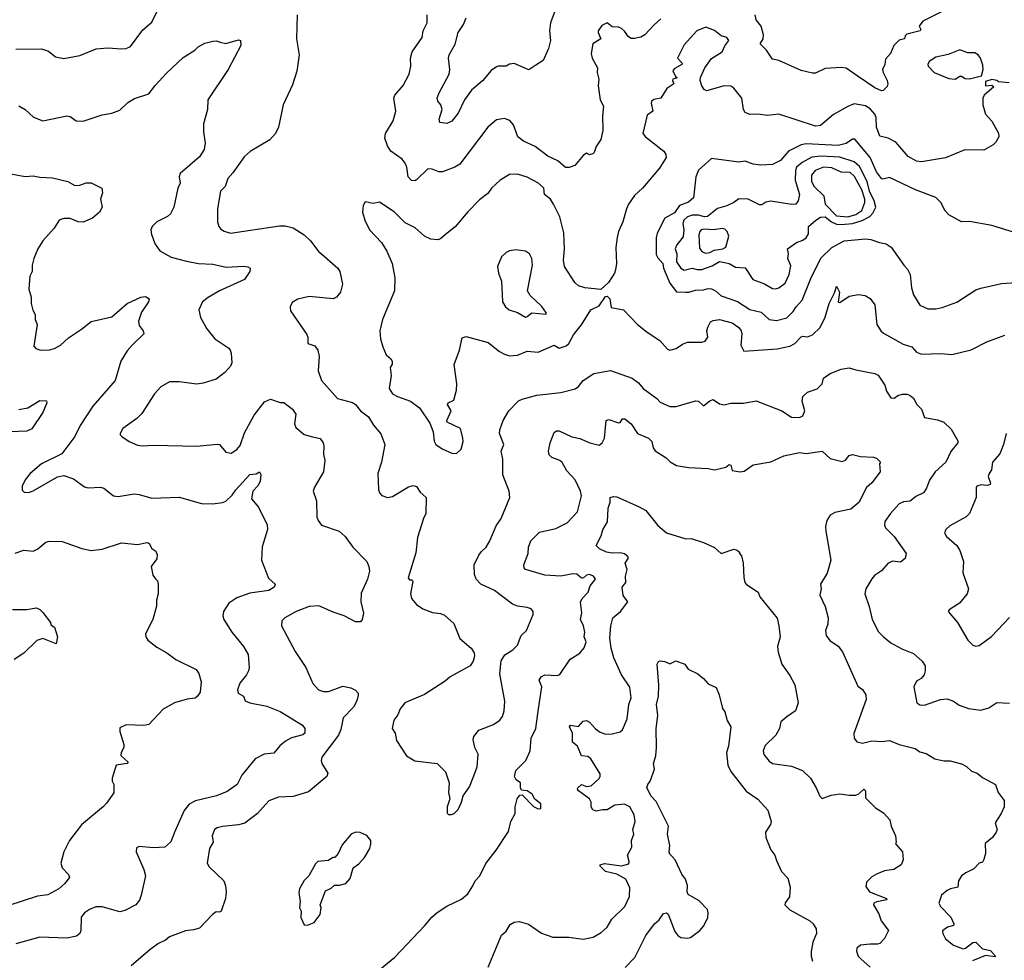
# Model space of a CAD drawing. Extents: x 1863118 to 1989590, y 394482 to 532474.
# Tile 191 of 215: x 1956500 to 1962642, y 493188 to 499055. Entities that reach past the tile are written whole.
import ezdxf

# ---------------------------------------------------------------- set-up
doc = ezdxf.new("R2010")
doc.units = 0

msp = doc.modelspace()

# ---------------------------------------------------------------- linework, layer by layer
at = {"layer": '0CON20XD'}
for points in [[(1956475, 498870.6), (1956635, 498873.8), (1956679.1, 498859.1), (1956723.7, 498823.7), (1956775, 498812.2), (1956875, 498831.9), (1956977, 498873), (1957049.4, 498880.6), (1957135, 498872.5), (1957164.1, 498875.9), (1957191.7, 498888.3), (1957268.1, 498991.9), (1957325, 499040), (1957356, 499105)], [(1959844.6, 499125.4), (1959811.4, 499035), (1959805.8, 498985), (1959812, 498925), (1959798, 498875), (1959765, 498800), (1959712.9, 498767.1), (1959675, 498742), (1959585, 498781.9), (1959555, 498778), (1959534.2, 498765.8), (1959485, 498765.8), (1959475, 498760.8), (1959441.7, 498738.3), (1959387, 498673), (1959319.1, 498615), (1959275.4, 498555), (1959235, 498472.5), (1959195, 498422.5), (1959165, 498407.5), (1959120, 498415), (1959117.5, 498435), (1959135.6, 498495.6), (1959128, 498525), (1959107.3, 498547.3), (1959104.3, 498565), (1959114.6, 498595.4), (1959178.1, 498715), (1959183.1, 498745), (1959174.4, 498815), (1959178.6, 498835), (1959217, 498903), (1959235.8, 498975), (1959267.8, 499025), (1959285, 499066)], [(1962250.8, 499105), (1962133.1, 499046.9), (1962110, 499015), (1962121.2, 498995), (1962117.5, 498985), (1962033.8, 498965), (1962023.3, 498955), (1962020, 498935), (1961985, 498927.5), (1961952.9, 498895), (1961932, 498845), (1961901.4, 498808.6), (1961896.2, 498775), (1961882.9, 498745), (1961885.6, 498725), (1961912, 498675), (1961916, 498655), (1961910.5, 498639.5), (1961885.8, 498614.2), (1961875, 498612), (1961835, 498630.5), (1961725, 498704.6), (1961655, 498753.1), (1961625, 498757.3), (1961525, 498751.8), (1961465, 498722), (1961445, 498722), (1961375, 498738), (1961235, 498801.2), (1961195, 498810), (1961159.2, 498865), (1961120, 498905), (1961137.5, 498935), (1961140.3, 498960.3), (1961124.5, 499014.5), (1961093.3, 499055), (1961088.8, 499085)], [(1958231.4, 499085), (1958226.2, 498935), (1958244, 498835), (1958229.2, 498735), (1958201.1, 498648.9), (1958142.9, 498525), (1958114.2, 498385.8), (1958095.5, 498344.5), (1958061.2, 498305), (1957936.8, 498233.2), (1957900.2, 498199.8), (1957829.8, 498100.2), (1957798.1, 498065), (1957782.2, 498015), (1957753.1, 497985), (1957734.2, 497875), (1957734.2, 497794.2), (1957741.2, 497765), (1957755, 497748.8), (1957775, 497736), (1957815, 497724.3), (1958120.9, 497769.1), (1958155, 497768.6), (1958205, 497757.1), (1958275, 497714.2), (1958314.2, 497675), (1958365, 497608), (1958383.7, 497593.7), (1958485, 497506), (1958498, 497485), (1958512.9, 497405), (1958502, 497355), (1958475.6, 497324.4), (1958455, 497314.2), (1958305, 497329.2), (1958235, 497311.2), (1958199.5, 497290.5), (1958186.2, 497265), (1958189.5, 497239.5), (1958290.7, 497090.7), (1958296.7, 497075), (1958296.4, 497036.4), (1958340.5, 497020.5), (1958358.8, 496995), (1958368.8, 496955), (1958361.2, 496865), (1958382, 496805), (1958482.4, 496692.4), (1958575, 496666.7), (1958594, 496655), (1958625, 496616.2), (1958675, 496579.2), (1958706.7, 496526.7), (1958752.1, 496472.1), (1958777.5, 496405), (1958755.9, 496295.9), (1958734.4, 496225), (1958738, 496125), (1958744, 496105), (1958758.3, 496088.3), (1958794.3, 496074.3), (1958825, 496081.1), (1958925, 496142), (1958955, 496150), (1958975, 496143.3), (1958997.3, 496107.3), (1959036, 496075), (1959034.2, 495975.8), (1959019.2, 495945), (1958982.5, 495825), (1958970.3, 495729.7), (1958924, 495575), (1958931.2, 495561.2), (1958945, 495562.5), (1958953, 495553), (1958936.9, 495475), (1958944.2, 495445), (1958975, 495408), (1959015, 495380), (1959075, 495358.6), (1959125, 495352.5), (1959150.3, 495340.3), (1959208.8, 495288.8), (1959246.2, 495195), (1959315.7, 495135.7), (1959335.6, 495105.6), (1959337.5, 495085), (1959328.8, 495055), (1959310, 495025), (1959185, 494955.8), (1959155, 494929.2), (1959025, 494846), (1958903.3, 494795), (1958872.7, 494757.3), (1958859.7, 494720.3), (1958834.1, 494685.9), (1958823.8, 494635), (1958841.2, 494605), (1958850.3, 494560.3), (1958913.2, 494463.2), (1958965, 494432), (1959105, 494416.2), (1959156.7, 494365), (1959178.8, 494295), (1959174, 494235), (1959183.3, 494195), (1959166.7, 494145), (1959167, 494107), (1959175, 494097.5), (1959193, 494097), (1959210, 494105), (1959235, 494130), (1959256.2, 494175), (1959266.1, 494213.9), (1959305, 494270), (1959331.9, 494338.1), (1959352.9, 494395), (1959360.8, 494475), (1959338.8, 494515), (1959328, 494565), (1959332, 494585), (1959365, 494624), (1959455, 494659.2), (1959495, 494685.8), (1959511.7, 494708.3), (1959523.1, 494745), (1959525.6, 494805), (1959495.8, 494975), (1959502.7, 495057.3), (1959525.6, 495094.4), (1959575.4, 495124.6), (1959604.4, 495155), (1959628.5, 495215), (1959660.8, 495245), (1959703.8, 495345), (1959703.3, 495365), (1959690.5, 495380.5), (1959665, 495390), (1959605, 495397.5), (1959575, 495410), (1959462.5, 495495), (1959376, 495535), (1959347.5, 495565), (1959336.9, 495595), (1959334.3, 495655), (1959363.6, 495716.4), (1959381.5, 495738.5), (1959409.2, 495765), (1959432.5, 495805), (1959472.6, 495897.4), (1959503.5, 495945), (1959557.1, 496075), (1959554.3, 496115), (1959514.2, 496215.8), (1959513.1, 496315), (1959502.5, 496365), (1959520, 496405), (1959492.9, 496475), (1959495, 496497.5), (1959516.2, 496555), (1959551.2, 496615), (1959612.1, 496677.9), (1959635, 496689.2), (1959725, 496712.9), (1959875, 496730.6), (1959965, 496752.9), (1959985, 496766.9), (1960015, 496804.4), (1960081.5, 496848.5), (1960185, 496866.7), (1960319.6, 496819.6), (1960359.4, 496789.4), (1960390, 496755), (1960475, 496693.1), (1960495, 496669.2), (1960555, 496642.2), (1960595, 496643.3), (1960715, 496678.8), (1960735, 496676.7), (1960765, 496646.7), (1960805, 496678.8), (1960825, 496686), (1960865, 496660), (1960895, 496652.9), (1960935, 496662.9), (1961015, 496662.9), (1961095, 496678.1), (1961255, 496615.8), (1961315, 496576.9), (1961365, 496574.6), (1961385.3, 496584.7), (1961397.8, 496615), (1961380, 496675), (1961386, 496705), (1961415, 496731.2), (1961475, 496752.5), (1961506.7, 496785), (1961515, 496820), (1961555, 496848), (1961625, 496876.2), (1961675, 496884.3), (1961715, 496870.8), (1961835, 496847.5), (1961855, 496838)], [(1960498.9, 499061.1), (1960456.9, 499023.1), (1960399.1, 498960.9), (1960375, 498946.9), (1960335, 498937.5), (1960315, 498938), (1960298.3, 498948.3), (1960273.7, 498983.7), (1960255, 498999.4), (1960235, 499008.9), (1960195, 499011.4), (1960165, 499036), (1960131.3, 499018.7), (1960109.2, 498985), (1960107.5, 498975), (1960124.2, 498935), (1960074.4, 498905), (1960064.4, 498845), (1960071.5, 498815), (1960104.2, 498755), (1960102, 498725), (1960112.5, 498685), (1960108, 498645), (1960120, 498555), (1960141.2, 498515), (1960135.8, 498455), (1960138, 498365), (1960125, 498307.5), (1960096.7, 498265), (1960083.6, 498226.4), (1960075, 498217.5), (1960055, 498212.5), (1960035, 498222.5), (1960015, 498207.5), (1959963.2, 498146.8), (1959926.7, 498133.3), (1959905, 498133.3), (1959855.8, 498175), (1959795, 498203.8), (1959714.7, 498264.8), (1959642.5, 498297.5), (1959607.8, 498325), (1959579.3, 498399.3), (1959556.4, 498426.4), (1959525, 498438), (1959475, 498430.8), (1959419.2, 498385), (1959245, 498154.3), (1959214.5, 498135.5), (1959136.4, 498106.4), (1959115, 498106.2), (1959072.7, 498122.7), (1959045.9, 498124.1), (1958975, 498055.7), (1958965, 498049.4), (1958945, 498051.5), (1958923.1, 498075), (1958914.6, 498135), (1958905, 498160.8), (1958885, 498184.3), (1958816.1, 498236.1), (1958795, 498268), (1958777, 498317), (1958781.5, 498345), (1958829.6, 498425), (1958846.6, 498485), (1958834.5, 498565), (1958839.4, 498585), (1958892.7, 498645), (1958930, 498715), (1958939.7, 498765), (1958938.2, 498815), (1958948.9, 498855), (1959009.6, 498945), (1959016.4, 498985), (1959042.2, 499035), (1959041.4, 499085)], [(1962671.2, 498661.2), (1962605, 498667.5), (1962595, 498676.2), (1962565, 498682.5), (1962525, 498670), (1962525, 498642.5), (1962565, 498646.2), (1962575.9, 498635.9), (1962515.6, 498584.4), (1962508, 498565), (1962508, 498525), (1962523.8, 498465), (1962565, 498422.5), (1962606.4, 498346.4), (1962607.5, 498325), (1962588.3, 498291.7), (1962572.5, 498275), (1962515, 498241.2), (1962395, 498242.5), (1962275, 498194.3), (1962125, 498169.4), (1962095, 498173.3), (1962042.1, 498202.1), (1961965, 498291.9), (1961916.6, 498316.6), (1961865, 498329.2), (1961845.4, 498385.4), (1961842.5, 498445), (1961835.2, 498465.2), (1961805, 498498.2), (1961775, 498518.9), (1961705, 498529.6), (1961665, 498514.4), (1961575.4, 498464.6), (1961495, 498395.6), (1961465, 498390.9), (1961235, 498465.7), (1961165, 498458.6), (1961105, 498465.8), (1961055, 498464.2), (1961025.8, 498475.8), (1961014.5, 498494.5), (1961004.2, 498565), (1960955, 498628), (1960935, 498640), (1960895, 498642.9), (1960785, 498612.5), (1960770.3, 498620.3), (1960755, 498642.5), (1960744, 498675), (1960745.8, 498695), (1960774, 498755), (1960816.1, 498813.9), (1960882.9, 498855), (1960898.6, 498891.4), (1960922.9, 498925), (1960912, 498945), (1960875, 498953.8), (1960835, 498988.1), (1960780.9, 499009.1), (1960724.2, 498985), (1960645, 498898.8), (1960604.2, 498815), (1960632, 498785), (1960630.8, 498775), (1960582.1, 498747.9), (1960574.4, 498735.6), (1960590.8, 498700.8), (1960600, 498695), (1960600, 498690), (1960573.3, 498685), (1960571.2, 498675), (1960580, 498655), (1960535.8, 498625), (1960500, 498565), (1960455, 498556.9), (1960441.4, 498545), (1960438.1, 498535), (1960449.2, 498485), (1960415, 498459.2), (1960387.1, 498345), (1960404.2, 498325), (1960518.8, 498235), (1960531.2, 498215), (1960532, 498195), (1960490.3, 498129.7), (1960385.8, 498005), (1960335, 497958), (1960298.6, 497905), (1960284.2, 497875), (1960262.9, 497795), (1960235.7, 497735), (1960227.1, 497697.1), (1960219.4, 497635), (1960222.9, 497535), (1960216, 497495), (1960210, 497475), (1960173.9, 497416.1), (1960125, 497373.3), (1960025, 497382.5), (1959985, 497396.2), (1959963.8, 497415), (1959899.2, 497515), (1959891.9, 497555), (1959897.5, 497625), (1959893.5, 497725), (1959869.5, 497825), (1959830, 497905), (1959810.6, 497935), (1959774.2, 497965), (1959769.2, 498005), (1959735.4, 498035.4), (1959665, 498072.5), (1959605, 498090.8), (1959555, 498089.2), (1959496.2, 498055), (1959444, 498005), (1959419.7, 497970.3), (1959369.1, 497930.9), (1959295, 497856), (1959216.6, 497763.4), (1959156.7, 497715), (1959125, 497688.8), (1959107.3, 497682.7), (1959065, 497686.2), (1959025.9, 497705.9), (1958967, 497757), (1958905, 497788), (1958835, 497856), (1958745, 497917.5), (1958705, 497908), (1958655, 497920), (1958643, 497897), (1958637.5, 497855), (1958653.3, 497805), (1958681.2, 497745), (1958756.2, 497665), (1958791.2, 497611.2), (1958824.1, 497534.1), (1958840.8, 497445), (1958837.5, 497365), (1958762.5, 497185), (1958747.1, 497115), (1958750, 497065), (1958764.2, 497015), (1958786.9, 496965), (1958815, 496940.5), (1958822.7, 496925), (1958823.6, 496906.4), (1958812, 496885), (1958817.5, 496835), (1958804, 496755), (1958825, 496722.5), (1958856, 496705), (1958936.8, 496676.8), (1958994.3, 496635), (1959058.9, 496538.9), (1959078.2, 496485), (1959085.5, 496425.5), (1959095.8, 496405), (1959135, 496378.1), (1959195, 496351.4), (1959225, 496350), (1959253, 496377), (1959265.7, 496424.3), (1959264.2, 496445), (1959248.9, 496505), (1959167.3, 496545), (1959164, 496555), (1959190.9, 496615), (1959168.6, 496655), (1959173.7, 496666.3), (1959208.9, 496681.1), (1959225.5, 496745), (1959227.8, 496785), (1959210, 496905), (1959244.3, 496995), (1959259.3, 497070.7), (1959285, 497080), (1959421.7, 497041.7), (1959493.8, 496985), (1959525, 496968.6), (1959555, 496958.6), (1959605, 496961.9), (1959665, 496988.6), (1959735, 496982.2), (1959835, 497025.4), (1959865, 497007.1), (1959909.3, 497020.7), (1959925.8, 497035), (1959955, 497090), (1960005, 497151.2), (1960063.3, 497245), (1960115, 497271.4), (1960155, 497328.8), (1960165, 497330), (1960180.8, 497315), (1960190, 497260), (1960266.7, 497245), (1960354.5, 497154.5), (1960415, 497106), (1960493.8, 497055), (1960540.5, 497000.5), (1960555, 496993.8), (1960595, 497004.2), (1960635, 497031.9), (1960665, 497042.9), (1960755, 497042.9), (1960775, 497050.8), (1960791.9, 497075), (1960787.3, 497115), (1960791.8, 497138.2), (1960810, 497170), (1960825, 497179.2), (1960865, 497184.4), (1960945, 497164.3), (1960985.8, 497135), (1961001.4, 497115), (1961005.6, 497095), (1960997.8, 497025), (1961018, 496988), (1961225, 497003.3), (1961305, 497018.5), (1961335, 497035.4), (1961375, 497076.2), (1961385, 497080.9), (1961415, 497076.4), (1961445, 497089.5), (1961494, 497136), (1961525, 497198.9), (1961549.4, 497285), (1961584.7, 497355), (1961595, 497393.3), (1961613.6, 497355), (1961605, 497293.3), (1961615, 497292), (1961675, 497330.8), (1961731.7, 497341.7), (1961774.1, 497334.1), (1961805, 497316.2), (1961835, 497277.5), (1961846.9, 497155), (1961872, 497115), (1961889.1, 497099.1), (1962012, 497032), (1962065, 497014.3), (1962095, 496982.5), (1962125, 496970), (1962245, 496972.9), (1962315, 496968), (1962435, 496996), (1962533.4, 497046.6), (1962645, 497088)], [(1956495, 498518), (1956533.3, 498495), (1956586.8, 498446.8), (1956644.4, 498424.4), (1956795, 498456), (1956815, 498451.2), (1956852.5, 498425), (1956895, 498421.9), (1957015, 498462), (1957075, 498471.2), (1957125, 498491.2), (1957175, 498538.8), (1957215.8, 498564.2), (1957305, 498592.5), (1957344.6, 498645.4), (1957415, 498720.8), (1957520.7, 498819.3), (1957593.3, 498865), (1957613.3, 498885), (1957655, 498908), (1957705, 498921.2), (1957725, 498923.3), (1957750, 498915), (1957786.1, 498906.1), (1957865, 498930), (1957877.5, 498925), (1957878.8, 498895), (1957800.8, 498745), (1957674, 498556), (1957672, 498495), (1957647.5, 498405), (1957647.1, 498355), (1957656.9, 498285), (1957650, 498245), (1957620.7, 498199.3), (1957501.2, 498095), (1957493.8, 498075), (1957500.8, 498035), (1957485.8, 498004.2), (1957460.8, 497885), (1957440, 497845), (1957422.1, 497827.9), (1957355, 497794.2), (1957326, 497765), (1957318, 497745), (1957322, 497715), (1957345.8, 497655), (1957374.4, 497614.4), (1957444.5, 497574.5), (1957541.4, 497548.6), (1957615, 497533.5), (1957705, 497529.6), (1957787.4, 497512.6), (1957897.4, 497517.4), (1957924.1, 497514.1), (1957936.7, 497505), (1957936.2, 497485), (1957901.9, 497435), (1957745.6, 497364.4), (1957675, 497322.9), (1957640, 497295), (1957617.5, 497245), (1957627.9, 497197.9), (1957666.6, 497126.6), (1957718, 497065), (1957805, 497006), (1957812.5, 496995), (1957820, 496975), (1957824.3, 496915), (1957815, 496893.8), (1957780, 496855), (1957725, 496812.5), (1957645, 496788), (1957605, 496782), (1957495, 496796.2), (1957435, 496796.2), (1957380, 496765), (1957341.7, 496721.7)], [(1962335, 498684.2), (1962365, 498702.5), (1962375, 498702.5), (1962397.7, 498687.7), (1962425, 498686), (1962500, 498705), (1962510, 498745), (1962508, 498772), (1962492.9, 498815), (1962479.2, 498835), (1962458.4, 498848.4), (1962415, 498849.2), (1962365, 498866.2), (1962291.3, 498838.7), (1962215, 498820.5), (1962172.5, 498795), (1962164.2, 498775), (1962166.2, 498765), (1962203.8, 498725), (1962295, 498689.2), (1962335, 498684.2)], [(1962705, 497728.8), (1962565, 497771.2), (1962425, 497795.8), (1962375, 497794.2), (1962295, 497838), (1962273.4, 497863.4), (1962245.8, 497915), (1962215, 497947.1), (1962088, 497995), (1961925, 498070), (1961885, 498059.5), (1961875, 498065.6), (1961845, 498105.6), (1961804.8, 498194.8), (1961709.8, 498309.8), (1961695, 498310.5), (1961656, 498284), (1961605, 498269.6), (1961485, 498277.3), (1961405, 498280.8), (1961375, 498273.9), (1961295.8, 498234.2), (1961245, 498177.5), (1961195, 498152.9), (1961122.7, 498147.3), (1961074.5, 498154.5), (1961025, 498172.9), (1960985, 498167.1), (1960815, 498190), (1960735, 498117.5), (1960717.3, 498075), (1960703.1, 497945), (1960672.3, 497917.7), (1960615, 497895.3), (1960585, 497851.5), (1960523.3, 497816.7), (1960475.5, 497724.5), (1960471.1, 497695), (1960470.2, 497590.2), (1960480.2, 497570.2), (1960511.8, 497535), (1960516.7, 497505), (1960555, 497411.2), (1960597.6, 497357.6), (1960655, 497355.5), (1960675, 497355.5), (1960715, 497369.1), (1960765, 497369.6), (1960795, 497378.9), (1960816.3, 497376.3), (1960841.2, 497365), (1960875, 497332.9), (1960977.2, 497297.2), (1961055, 497246.7), (1961125, 497231.8), (1961176, 497186), (1961220.2, 497179.8), (1961285, 497196.4), (1961325, 497234.4), (1961343.1, 497265), (1961380.9, 497305), (1961438.3, 497451.7), (1961500.2, 497569.8), (1961565, 497633.3), (1961643.3, 497675), (1961775, 497689.1), (1961810, 497685), (1961862.5, 497665), (1961905, 497657.1), (1961936.2, 497636.2), (1962014.6, 497524.6), (1962038.3, 497498.3), (1962055.4, 497465.4), (1962062.8, 497382.8), (1962075, 497338.8), (1962114.6, 497274.6), (1962165, 497251.4), (1962215, 497251.4), (1962255, 497260), (1962345, 497294.2), (1962465, 497370), (1962495, 497380.8), (1962625, 497408.9), (1962715, 497416)], [(1961215, 497375.8), (1961235, 497381.8), (1961275, 497412.1), (1961299.8, 497465), (1961309.5, 497519.5), (1961291.5, 497565), (1961296.7, 497595), (1961290.5, 497625), (1961345.4, 497665), (1961385, 497679.6), (1961406.8, 497695), (1961421.3, 497718.6), (1961421.2, 497765), (1961466.2, 497803.8), (1961495, 497823.1), (1961523.5, 497826.5), (1961563.4, 497793.4), (1961595, 497780.2), (1961625, 497776.9), (1961695, 497784.6), (1961755, 497803.3), (1961802.2, 497827.8), (1961821.9, 497848.1), (1961840.4, 497885), (1961830, 497925), (1961800.3, 497985), (1961786.7, 498045), (1961738.8, 498138.8), (1961705, 498168.4), (1961615, 498198.3), (1961496.9, 498203.1), (1961441.5, 498198.5), (1961380.5, 498165), (1961345.5, 498135), (1961338.5, 498115), (1961337.8, 498055), (1961364.5, 497965), (1961356.4, 497925), (1961341.2, 497905), (1961315, 497902.1), (1961185, 497923.3), (1961155, 497918.1), (1961128.8, 497901.2), (1961115, 497900), (1961045, 497935.6), (1960985, 497938.1), (1960955, 497915.6), (1960910.8, 497895), (1960852.1, 497877.9), (1960791.3, 497828.7), (1960772.5, 497825), (1960735, 497835.3), (1960695, 497836), (1960666.2, 497825), (1960642.9, 497805), (1960636.1, 497785), (1960642.3, 497745), (1960638.4, 497701.6), (1960598.5, 497651.5), (1960589.3, 497625), (1960600, 497595), (1960597.9, 497545), (1960623.3, 497505), (1960645, 497493.4), (1960695, 497505.3), (1960725, 497496.8), (1960755, 497497.6), (1960820.1, 497519.9), (1960865, 497546.4), (1960907.9, 497537.9), (1960925, 497534.5), (1960965, 497511.8), (1961025, 497507.1), (1961074.1, 497434.1), (1961145, 497408.7), (1961195, 497378), (1961215, 497375.8)], [(1961665, 497824.7), (1961715, 497840), (1961753.3, 497865), (1961772.1, 497915), (1961772.3, 497935), (1961752.7, 497995), (1961708, 498078), (1961681.4, 498101.4), (1961625.1, 498105.1), (1961565, 498131.2), (1961515, 498135.2), (1961461.2, 498115), (1961439.1, 498085), (1961439.4, 498045), (1961456.2, 498015), (1961517, 497957), (1961524.7, 497905), (1961595, 497831), (1961665, 497824.7)], [(1956445, 498094), (1956535, 498078), (1956585, 498082), (1956625, 498072.5), (1956705, 498068), (1956800, 498045), (1956845, 498020), (1956875, 498022.5), (1956915, 498037.5), (1956945, 498037.5), (1957012.5, 498005), (1957016.2, 497975), (1957003.8, 497935), (1957013.8, 497885), (1956998.8, 497855), (1956953.2, 497816.8), (1956895, 497792), (1956865, 497793.8), (1956815, 497815.8), (1956775, 497815.8), (1956746.2, 497805), (1956714.2, 497755.8), (1956645, 497676.7), (1956613.8, 497625), (1956587.5, 497565), (1956577.5, 497525), (1956577.5, 497485), (1956562.5, 497455), (1956557.5, 497375), (1956572.5, 497325), (1956572.5, 497285), (1956583, 497243), (1956597, 497217), (1956597.5, 497185), (1956610, 497155), (1956588.3, 497018.3), (1956600, 497005), (1956630, 496995), (1956685, 496995.8), (1956716.7, 497005), (1956755, 497025.8), (1956805, 497070.8), (1956885, 497124.3), (1956945, 497173.1), (1957075, 497201.2), (1957170, 497285), (1957255, 497324.2), (1957285, 497328), (1957306.7, 497315), (1957304, 497295), (1957259.7, 497230.3), (1957240.8, 497175), (1957245, 497147.5), (1957271.2, 497115), (1957274, 497095), (1957202.7, 497027.3), (1957171.2, 496988.8), (1957131.5, 496925), (1957095, 496804), (1956955.6, 496645), (1956876.9, 496525), (1956843.9, 496456.1), (1956763.4, 496346.6), (1956635, 496285.8), (1956566.2, 496225), (1956534, 496185), (1956516.2, 496145), (1956515, 496120), (1956528.3, 496108.3), (1956555, 496106), (1956585, 496116), (1956735.5, 496204.5), (1956775, 496211.9), (1956835, 496192.5), (1956905, 496142), (1956926.1, 496136.1), (1957005, 496140), (1957025, 496133.8), (1957086, 496086), (1957115, 496080.8), (1957215, 496097.1), (1957245, 496094.2), (1957325, 496070), (1957495, 496076.7), (1957635, 496038.6), (1957705, 496035.6), (1957765, 496042.9), (1957785, 496052), (1957825, 496089.4), (1957847.7, 496122.3), (1957935, 496217.8), (1957975, 496222.9), (1957995, 496235.8), (1958005, 496218.8), (1958000.6, 496175), (1957985, 496147.5), (1957953.6, 496115), (1957947, 496067), (1957990, 496015), (1958043.3, 495905), (1958046.2, 495875), (1958012.3, 495767.7), (1958008, 495685), (1958051.7, 495571.7), (1958093.3, 495535), (1958086.7, 495515), (1958055, 495494.2), (1957935, 495478.2), (1957855, 495450), (1957804.3, 495415), (1957771.9, 495365), (1957767.3, 495337.3), (1957773.6, 495313.6), (1957822.9, 495235), (1957895.8, 495145), (1957924.3, 495095), (1957930.6, 495015), (1957928.1, 494995), (1957915, 494970), (1957873.8, 494916.2), (1957858.6, 494875), (1957862.5, 494855), (1957895.4, 494835.4), (1957907, 494807), (1957935, 494794.5), (1958042.6, 494772.6), (1958125, 494740.6), (1958263.8, 494655), (1958278.8, 494635), (1958278.8, 494605), (1958266.2, 494595), (1958195, 494575.9), (1958158.5, 494555), (1958123.5, 494526.5), (1958085, 494480), (1958025, 494473.3), (1957968.8, 494445), (1957886.4, 494343.6), (1957856, 494285), (1957795, 494240.8), (1957727.5, 494215), (1957597, 494183), (1957557, 494163), (1957526.9, 494123.1), (1957467.4, 493992.6), (1957442.2, 493927.8), (1957405.6, 493894.4), (1957335, 493890), (1957245, 493898.8), (1957229.3, 493890.7), (1957226.2, 493865), (1957274.2, 493755), (1957284, 493715), (1957257.5, 493595), (1957246.8, 493563.2), (1957225, 493534.2), (1957155, 493498.9), (1957125, 493491.1), (1957015, 493521.9), (1956975, 493521.4), (1956935, 493505.7), (1956903.8, 493485), (1956883.3, 493456.7), (1956881.9, 493375), (1956874.2, 493355), (1956855, 493340), (1956794.3, 493325.7), (1956625, 493331.9), (1956475, 493292)], [(1960775, 497599.2), (1960805, 497602.2), (1960833, 497617), (1960886.2, 497625), (1960905, 497635.8), (1960924.3, 497705), (1960912.9, 497735), (1960898.1, 497748.1), (1960883.6, 497753.6), (1960825, 497743.8), (1960770.9, 497749.1), (1960751.2, 497745), (1960742.5, 497735), (1960735.8, 497714.2), (1960741.1, 497631.1), (1960755, 497610), (1960775, 497599.2)], [(1959655, 497198.8), (1959665, 497203.8), (1959695, 497227.7), (1959782.5, 497217.5), (1959785.8, 497224.2), (1959756.2, 497266.2), (1959685, 497335.7), (1959668.1, 497365), (1959697.8, 497525), (1959695.6, 497565), (1959680, 497595), (1959655, 497610.8), (1959595, 497620), (1959555.9, 497614.1), (1959535, 497603.8), (1959505, 497576.7), (1959481.2, 497515), (1959486.7, 497475), (1959506, 497425), (1959512.5, 497295), (1959530, 497265), (1959554, 497245), (1959605, 497229.1), (1959655, 497198.8)], [(1961855, 496838), (1961895.6, 496775), (1961907.6, 496737.6), (1961935, 496696.7), (1961955, 496694.2), (1961978.6, 496711.4), (1962005, 496720.4), (1962035, 496720), (1962055, 496712.1), (1962075, 496694.4), (1962095.4, 496655.4), (1962125.5, 496625.5), (1962144.3, 496574.3), (1962225, 496560.5), (1962265, 496544.2), (1962311.4, 496501.4), (1962351.7, 496428.3), (1962351.2, 496415), (1962307.9, 496362.1), (1962277.5, 496295), (1962210, 496235), (1962175, 496183.3), (1962156.8, 496133.2), (1962138.8, 496105), (1962089.1, 496080.9), (1962055, 496052), (1962012.4, 496047.6), (1961985, 496035.7), (1961931.4, 495975), (1961897.1, 495925), (1961894.4, 495905), (1961900.8, 495885), (1961955, 495832.5), (1962030, 495725), (1962023.8, 495695), (1961995, 495670.8), (1961945, 495677.1), (1961915, 495664), (1961875, 495618), (1961831.7, 495588.3), (1961815, 495568.8), (1961777.1, 495505), (1961771.4, 495475), (1961798.6, 495395), (1961817.1, 495315), (1961858, 495238), (1961888, 495205), (1961935, 495169.2), (1962002.1, 495132.1), (1962075, 495102), (1962128.8, 495055), (1962148.8, 495025), (1962149.2, 494995), (1962141.2, 494968.8), (1962123, 494947), (1962095, 494928.8), (1962077.5, 494895), (1962096.7, 494795), (1962115, 494781.2), (1962145, 494780), (1962244.3, 494815.7), (1962285, 494819.2), (1962325, 494804.2), (1962359.7, 494779.7), (1962418.7, 494758.7), (1962495, 494749.4), (1962545, 494762.2), (1962595, 494796), (1962675, 494792.5)], [(1957341.7, 496721.7), (1957262, 496598), (1957231.3, 496568.7), (1957143.8, 496505), (1957126.7, 496475), (1957127.5, 496465), (1957137.5, 496455), (1957183.3, 496425), (1957235, 496402.5), (1957265, 496397.5), (1957335, 496400.8), (1957605, 496394.2), (1957731.7, 496408.3), (1957746.7, 496405), (1957785, 496358.8), (1957818.3, 496351.7), (1957855, 496374.2), (1957875, 496400), (1957902.1, 496477.9), (1957961.7, 496588.3), (1958027.5, 496672.5), (1958065, 496688.9), (1958125, 496668.5), (1958147.9, 496667.9), (1958201.1, 496625), (1958221.5, 496595), (1958214.6, 496535), (1958222.1, 496512.1), (1958275, 496467.5), (1958327.3, 496452.7), (1958373.9, 496443.9), (1958393.8, 496415), (1958398, 496395), (1958396, 496345), (1958403.3, 496305), (1958394.1, 496235.9), (1958339.7, 496140.3), (1958331.4, 496115), (1958350.6, 496055), (1958354.4, 495955), (1958361.3, 495931.3), (1958383.4, 495903.4), (1958492.5, 495865), (1958531.2, 495831.2), (1958578, 495765), (1958665, 495676.7), (1958678.6, 495645), (1958681.8, 495615), (1958669.5, 495565), (1958630.7, 495479.3), (1958627.8, 495425), (1958645.6, 495354.4), (1958636, 495315), (1958625, 495300), (1958595, 495298.9), (1958525, 495337.1), (1958455, 495359.2), (1958365, 495400), (1958305, 495395.5), (1958225.4, 495364.6), (1958154, 495325), (1958136, 495305), (1958132.5, 495275), (1958219.2, 495115), (1958284, 495015), (1958328.8, 494915), (1958363.3, 494875), (1958395, 494866), (1958426.1, 494866.1), (1958515, 494897.5), (1958565, 494888.6), (1958595, 494874.2), (1958610.6, 494855), (1958612.2, 494842.2), (1958603.8, 494806.2), (1958583.1, 494766.9), (1958518.8, 494701.2), (1958502.6, 494627.4), (1958487.8, 494592.2), (1958384.2, 494455), (1958380.8, 494435), (1958385.7, 494415.7), (1958422, 494355), (1958416, 494335), (1958300.9, 494239.1), (1958205, 494209.2), (1958115, 494206.9), (1958055, 494182.2), (1957984.4, 494105), (1957905, 494044.6), (1957865, 494032.9), (1957765, 494023.5), (1957731.2, 494015), (1957715.5, 494004.5), (1957700, 493965), (1957706.7, 493925), (1957684, 493885), (1957670, 493795), (1957681.7, 493771.7), (1957772.5, 493685), (1957783.9, 493653.9), (1957788.8, 493615), (1957783.3, 493575), (1957756.2, 493495), (1957745, 493488.8), (1957725, 493491.2), (1957703.3, 493475), (1957620.7, 493389.3), (1957585, 493378), (1957535, 493372), (1957435, 493334), (1957410, 493315), (1957365, 493294), (1957313.2, 493256.8), (1957195, 493153.3)], [(1956495, 496624.4), (1956550, 496635), (1956625, 496680), (1956667, 496677), (1956670, 496665), (1956644.2, 496605), (1956575, 496502.9), (1956545, 496488.1), (1956435.5, 496484.5)], [(1958726, 493115), (1958841.1, 493208.9), (1959028.1, 493405), (1959071.5, 493458.5), (1959104, 493486), (1959165, 493525.6), (1959255, 493570), (1959295, 493603.3), (1959327.4, 493652.6), (1959340.8, 493685), (1959370.8, 493715), (1959406.8, 493793.2), (1959472, 493875), (1959548.3, 493991.7), (1959562.9, 494055), (1959590, 494105), (1959591.2, 494145), (1959603.3, 494195), (1959620.7, 494219.3), (1959635, 494220), (1959705, 494147.5), (1959735, 494132.5), (1959750, 494135), (1959750, 494165), (1959714, 494194), (1959695.7, 494225.7), (1959665, 494246), (1959630.7, 494250.7), (1959623.8, 494265), (1959623.8, 494295), (1959596.2, 494315), (1959587.5, 494335), (1959595, 494373.3), (1959657.5, 494435), (1959684, 494495), (1959690.4, 494575), (1959719.5, 494635), (1959737.1, 494757.1), (1959756.7, 494895), (1959739.4, 494935), (1959753.1, 494956.9), (1959775, 494968.1), (1959855, 494964.2), (1959869.4, 494970.6), (1959934, 495066), (1959993.3, 495105), (1960021.7, 495138.3), (1960034.3, 495175), (1960021.2, 495205), (1960025.4, 495235.4), (1960017.7, 495275), (1959997.9, 495315), (1960006.5, 495355), (1959997.9, 495422.1), (1960008.6, 495445), (1960045.8, 495485), (1960057.5, 495525), (1960090.8, 495565), (1960080, 495585), (1960055, 495594.4), (1960035, 495590), (1960016.7, 495573.3), (1960005, 495571.2), (1959975, 495597.7), (1959951.2, 495598.8), (1959875, 495584.5), (1959775, 495590.8), (1959656, 495625), (1959646.5, 495636.5), (1959644.6, 495655.4), (1959672.5, 495725), (1959672.9, 495765), (1959688.6, 495805), (1959706.9, 495823.1), (1959741.5, 495858.5), (1959845, 495882.7), (1959915, 495917.1), (1959979.4, 495985), (1960003.6, 496085), (1959998.5, 496115), (1959964.6, 496185), (1959912.3, 496242.3), (1959883.3, 496293.3), (1959869.2, 496305), (1959818.8, 496325), (1959802.1, 496342.1), (1959799.2, 496365), (1959808.6, 496415), (1959835, 496481.2), (1959849.5, 496490.5), (1959865, 496490.8), (1959945, 496452.9), (1959995, 496443.8), (1960055.5, 496415.5), (1960115, 496401.5), (1960133.1, 496415), (1960147.3, 496445), (1960157.5, 496555), (1960175, 496562.5), (1960235, 496540), (1960245, 496542.5), (1960260, 496565), (1960275, 496566.7), (1960315, 496534), (1960354.6, 496474.6), (1960423.3, 496445), (1960442.5, 496425), (1960450.8, 496385), (1960465, 496366.2), (1960531.7, 496321.7), (1960557, 496297), (1960597.5, 496275), (1960671.2, 496261.2), (1960795, 496256), (1960835, 496248.1), (1960905.4, 496264.6), (1960925, 496281.2), (1960935, 496276.7), (1960944, 496244), (1960995, 496234.2), (1961019.7, 496240.3), (1961075, 496278.8), (1961185, 496297.5), (1961267.5, 496335), (1961365, 496356), (1961405, 496350), (1961505, 496363.8), (1961555, 496319.2), (1961631.2, 496298.8), (1961651.7, 496308.3), (1961673.9, 496336.1), (1961695, 496343.3), (1961745, 496331.2), (1961826.4, 496326.4), (1961845, 496320), (1961870, 496295), (1961862.5, 496285), (1961866.7, 496235), (1961815, 496166), (1961781.8, 496138.2), (1961735.3, 496044.7), (1961685, 496001.4), (1961585, 495982), (1961555.8, 495964.2), (1961535, 495932.5), (1961526, 495895), (1961528, 495865), (1961560, 495685), (1961537.2, 495602.8), (1961494.3, 495535), (1961498.8, 495505), (1961490.8, 495465), (1961524.4, 495394.4), (1961542.9, 495325), (1961540.8, 495285), (1961526.2, 495245), (1961531.2, 495215), (1961553.4, 495183.4), (1961605, 495148), (1961632.1, 495112.1), (1961729.2, 494899.2), (1961757, 494877), (1961778, 494845), (1961780.8, 494815), (1961704.1, 494604.1), (1961706, 494575), (1961721.1, 494551.1), (1961756.3, 494543.7), (1961815, 494557.7), (1961875, 494552.9), (1961925, 494559.6), (1961985.4, 494535.4), (1962085, 494508.6), (1962115, 494488), (1962155, 494478), (1962207.5, 494445), (1962265, 494432.9), (1962305, 494432), (1962375, 494414), (1962405, 494398), (1962437.3, 494367.3), (1962472.5, 494355), (1962505, 494328.8), (1962586.2, 494285), (1962604.3, 494234.3), (1962641.2, 494185), (1962640, 494145), (1962622.9, 494105), (1962585.7, 494045), (1962596.9, 494005), (1962591.3, 493988.7), (1962567.5, 493955), (1962523.3, 493916.7), (1962525.5, 493855), (1962515, 493816.7), (1962505, 493801.2), (1962485, 493794), (1962451.7, 493758.3), (1962401.2, 493735), (1962375.6, 493714.4), (1962355.8, 493685), (1962351.2, 493645), (1962305.4, 493634.6), (1962286.2, 493623.8), (1962249.2, 493595), (1962234.4, 493545), (1962243.8, 493525), (1962307.5, 493457.5), (1962326.9, 493415), (1962325.3, 493404.7), (1962286.7, 493395), (1962257.3, 493372.7), (1962257.5, 493355), (1962275, 493322.5), (1962325, 493282.2), (1962385, 493260.6), (1962400, 493265), (1962445, 493299.7), (1962465, 493301.2), (1962505, 493260.6), (1962555, 493249), (1962586, 493214), (1962585, 493210), (1962525, 493218.2), (1962442.5, 493185)], [(1962654.4, 496475), (1962637.1, 496405), (1962615, 496346.7), (1962567.8, 496295), (1962562.4, 496247.6), (1962546.9, 496225), (1962540.8, 496205), (1962556.2, 496165), (1962554.5, 496155.5), (1962535, 496150), (1962497.5, 496155), (1962470.8, 496145), (1962465.6, 496135), (1962465.7, 496075), (1962425.5, 495974.5), (1962404.5, 495955.5), (1962302, 495898), (1962278, 495875), (1962268.8, 495855), (1962281.3, 495831.3), (1962346.1, 495776.1), (1962364.4, 495745), (1962388, 495675), (1962384.2, 495605), (1962418.8, 495505), (1962410, 495475), (1962362, 495415), (1962297.5, 495375), (1962292.5, 495365), (1962349.2, 495295), (1962415, 495186.2), (1962445, 495154), (1962465, 495147.5), (1962485, 495152.5), (1962562.4, 495207.6), (1962675, 495326)], [(1959949.1, 494549.1), (1959948.9, 494605), (1959930, 494645), (1959935.8, 494654.2), (1959985, 494646), (1960015, 494680), (1960035, 494684.3), (1960055, 494672.9), (1960092.2, 494632.2), (1960121.7, 494611.7), (1960155, 494599.5), (1960195, 494600.5), (1960245, 494614.4), (1960259.2, 494625), (1960288.5, 494695), (1960300.3, 494785), (1960313.5, 494825), (1960305, 494892.5), (1960255, 494968.8), (1960207.1, 495075), (1960188.5, 495135), (1960181.3, 495198.7), (1960187.1, 495275), (1960199.2, 495325), (1960248.6, 495365), (1960292.5, 495425), (1960264.4, 495464.4), (1960257.8, 495515), (1960280.4, 495545), (1960279.2, 495585), (1960289.4, 495625), (1960276.7, 495665), (1960295.7, 495695), (1960295.7, 495705), (1960273.6, 495723.6), (1960245, 495730.8), (1960195, 495728.5), (1960160, 495735), (1960116.7, 495755), (1960096.7, 495775), (1960128, 495835), (1960137.3, 495872.7), (1960167, 495923), (1960171.2, 496008.8), (1960184, 496045), (1960183.8, 496075), (1960205, 496082), (1960225, 496078.6), (1960365, 496017.5), (1960405, 495994.2), (1960480.5, 495900.5), (1960535, 495854.2), (1960655, 495816.7), (1960688.3, 495818.3), (1960765, 495793.8), (1960834.1, 495764.1), (1960875, 495726.7), (1960955, 495752.5), (1960975, 495747.5), (1960990, 495735), (1960990, 495725), (1961001.7, 495711.7), (1961013.3, 495665), (1961016.4, 495576.4), (1961024.1, 495544.1), (1961032.9, 495532.9), (1961106.7, 495485), (1961116.2, 495455), (1961225, 495322.5), (1961236, 495275), (1961243.9, 495206.1), (1961227.8, 495145), (1961230.9, 495110.9), (1961254, 495035), (1961304.1, 494964.1), (1961335.7, 494905.7), (1961356.2, 494795), (1961340, 494745), (1961285, 494708), (1961248.8, 494675), (1961240, 494635), (1961217.6, 494592.4), (1961150.9, 494529.1), (1961137.8, 494495), (1961142.6, 494472.6), (1961175, 494430), (1961195, 494415.8), (1961315, 494398.6), (1961382.4, 494372.4), (1961432, 494325), (1961469.2, 494265), (1961491.7, 494211.7), (1961505, 494197.5), (1961561.7, 494218.3), (1961615, 494226), (1961675, 494217.5), (1961715, 494218.8), (1961735, 494226.7), (1961765, 494256.2), (1961775.6, 494245.6), (1961775, 494202.5), (1961839.4, 494139.4), (1961889.1, 494109.1), (1961928.8, 494065), (1961936.2, 494025), (1961963.8, 493965), (1961967.5, 493925), (1961962.5, 493915), (1962007.5, 493865), (1962010, 493815), (1961997.5, 493785), (1961953.3, 493755), (1961895, 493745.6), (1961845, 493725.7), (1961815, 493708.6), (1961782.5, 493675), (1961778.8, 493648.8), (1961801.9, 493615), (1961907.5, 493575), (1961910, 493565), (1961847.2, 493552.8), (1961828.8, 493545), (1961826.2, 493535), (1961859.1, 493479.1), (1961874.3, 493435), (1961920, 493375), (1961893.8, 493325), (1961865.8, 493294.2), (1961851.7, 493288.3), (1961805, 493290), (1961745, 493282), (1961721.2, 493265), (1961720, 493245), (1961730.8, 493215), (1961746.8, 493196.8), (1961805, 493146.2)], [(1956471.7, 495728.3), (1956525, 495746), (1956585, 495740), (1956613.8, 495755), (1956663.4, 495796.6), (1956685, 495802), (1956765, 495801.2), (1956886.6, 495756.6), (1956945, 495744.4), (1957015, 495752.2), (1957135, 495792.9), (1957235, 495782.9), (1957295, 495793.8), (1957307.7, 495787.7), (1957325, 495757.5), (1957349.5, 495739.5), (1957358.3, 495718.3), (1957355, 495692.5), (1957320, 495645), (1957331.2, 495591.2), (1957348, 495568), (1957360, 495555), (1957363.3, 495535), (1957363.3, 495475), (1957353.3, 495435), (1957353.6, 495396.4), (1957331.4, 495315), (1957283.8, 495225), (1957286.2, 495205), (1957300, 495185), (1957355, 495141.2), (1957417, 495107), (1957475, 495063.8), (1957601.7, 495001.7), (1957617.7, 494977.7), (1957632.5, 494925), (1957625, 494860), (1957610, 494835), (1957595, 494823.3), (1957545, 494817.5), (1957465.9, 494794.1), (1957394.2, 494755.8), (1957305, 494660), (1957275, 494654), (1957165, 494658), (1957125, 494637.5), (1957123.8, 494615), (1957150, 494535), (1957150, 494515), (1957133.3, 494485), (1957130, 494465), (1957177.5, 494425), (1957170, 494415), (1957102.5, 494405), (1957077.5, 494325), (1957077.5, 494305), (1957087.5, 494285), (1957086.4, 494233.6), (1957041.2, 494168.8), (1957022.7, 494147.3), (1956885, 494033.8), (1956810, 493935), (1956774.5, 493865.5), (1956757.5, 493795), (1956764.3, 493764.3), (1956804.1, 493724.1), (1956811.2, 493705), (1956779.2, 493665), (1956744.2, 493635), (1956675, 493596.9), (1956612.1, 493587.9), (1956425, 493528.6)], [(1956455, 495376.9), (1956545, 495377.5), (1956605, 495387.5), (1956625, 495377.5), (1956645, 495357.5), (1956692.5, 495295), (1956695, 495280), (1956716.1, 495266.1), (1956736.7, 495205), (1956727, 495163), (1956645, 495195.6), (1956606.4, 495183.6), (1956525.7, 495105), (1956465, 495065.4)], [(1960277.3, 493142.7), (1960337.8, 493205), (1960405, 493342.5), (1960459.2, 493415), (1960489.3, 493440.7), (1960515, 493480), (1960533.9, 493483.9), (1960545, 493476.7), (1960587.3, 493367.3), (1960605, 493343.8), (1960625, 493331.2), (1960665, 493326.2), (1960685, 493331.2), (1960742, 493375), (1960767.4, 493402.6), (1960791.9, 493455), (1960795.5, 493485), (1960791.1, 493505), (1960739.1, 493559.1), (1960669.5, 493599.5), (1960663.3, 493615), (1960666.1, 493656.1), (1960653.9, 493693.9), (1960631.2, 493725), (1960588.9, 493815), (1960570.9, 493835), (1960555, 493851.1), (1960551.3, 493865), (1960555.4, 493905), (1960540, 493975), (1960546.7, 494025), (1960469.5, 494179.5), (1960437.5, 494215), (1960413, 494267), (1960417.5, 494285), (1960433.3, 494305), (1960459.3, 494380.7), (1960453.3, 494415), (1960467.2, 494462.8), (1960473.1, 494515), (1960469.6, 494635), (1960481.5, 494715), (1960473.3, 494785), (1960484.5, 494835.5), (1960487.5, 494905), (1960475.6, 495035), (1960485, 495052), (1960495, 495056.2), (1960525, 495052.5), (1960555, 495037.5), (1960593.3, 495056.7), (1960650, 495035), (1960670, 495005), (1960730, 494975), (1960766.4, 494946.4), (1960795, 494912.5), (1960845, 494890), (1960864, 494845), (1960885, 494760), (1960898.3, 494738.3), (1960914, 494685), (1960935.7, 494645.7), (1960921.2, 494525), (1960909.6, 494485), (1960917.8, 494405), (1960936.2, 494366.2), (1961032.6, 494242.6), (1961104.3, 494194.3), (1961166.7, 494125), (1961188, 494055), (1961184, 494035), (1961152.7, 493987.3), (1961153.8, 493955), (1961185, 493877.5), (1961211.2, 493845), (1961220.5, 493810.5), (1961252.3, 493742.3), (1961291.7, 493701.7), (1961306.7, 493645), (1961302.5, 493585), (1961275, 493547.5), (1961273.8, 493535), (1961303.4, 493503.4), (1961428.8, 493435), (1961450, 493415), (1961468.6, 493385), (1961470, 493355), (1961448.3, 493301.7), (1961436.2, 493243.8), (1961436.4, 493215), (1961446, 493184)], [(1959422, 493145), (1959505.6, 493344.4), (1959535, 493371.2), (1959559.1, 493410.9), (1959585, 493425.8), (1959615, 493430.8), (1959674.3, 493414.3), (1959755, 493357.5), (1959825, 493332.9), (1959925, 493332.9), (1960015, 493320.6), (1960077.9, 493332.1), (1960127.9, 493362.1), (1960164.2, 493395.8), (1960194.4, 493445.6), (1960274.2, 493525), (1960303.6, 493586.4), (1960305, 493640), (1960280.6, 493695), (1960225, 493724.8), (1960155, 493741.9), (1960120, 493775), (1960120, 493785), (1960148.1, 493791.9), (1960255, 493777.8), (1960300, 493790), (1960302.7, 493805), (1960292.2, 493845), (1960318.1, 493895), (1960316.4, 493935), (1960330.6, 493975), (1960325.5, 494005), (1960338.5, 494055), (1960332.7, 494095), (1960306.9, 494145), (1960272, 494162), (1960213.1, 494156.9), (1960165, 494126.2), (1960135, 494127.3), (1960095, 494118.8), (1960075, 494126), (1960064.2, 494145), (1960064.3, 494175), (1960054.2, 494195), (1959986.2, 494245), (1959980, 494255), (1959982, 494265), (1960005, 494285.8), (1960035, 494272.2), (1960065, 494277.5), (1960115, 494322), (1960121.9, 494335), (1960120.7, 494350.7), (1960061.9, 494445), (1960045, 494459.1), (1960004.1, 494464.1), (1959980, 494525), (1959949.1, 494549.1)], [(1958295, 493407.5), (1958305, 493412.5), (1958337.5, 493425), (1958373.8, 493475), (1958381.2, 493515), (1958373.3, 493535), (1958408.3, 493621.7), (1958442.3, 493637.7), (1958463, 493657), (1958495, 493657.5), (1958535, 493667.5), (1958560.7, 493699.3), (1958580, 493765), (1958615, 493790), (1958650.5, 493829.5), (1958683.8, 493885), (1958691.2, 493915), (1958690, 493935), (1958665, 493966.2), (1958623.6, 493986.4), (1958595, 493986.7), (1958567.5, 493975), (1958511.7, 493908.3), (1958487.5, 493855), (1958465, 493830), (1958455, 493830), (1958425, 493810), (1958360, 493805), (1958345, 493790), (1958303.3, 493715), (1958273.9, 493686.1), (1958246.1, 493633.9), (1958241.7, 493611.7), (1958250, 493555), (1958246.4, 493516.4), (1958256.7, 493495), (1958253.3, 493455), (1958275, 493410), (1958295, 493407.5)]]:
    msp.add_lwpolyline(points, dxfattribs=at)

doc.saveas('drawing.dxf')
